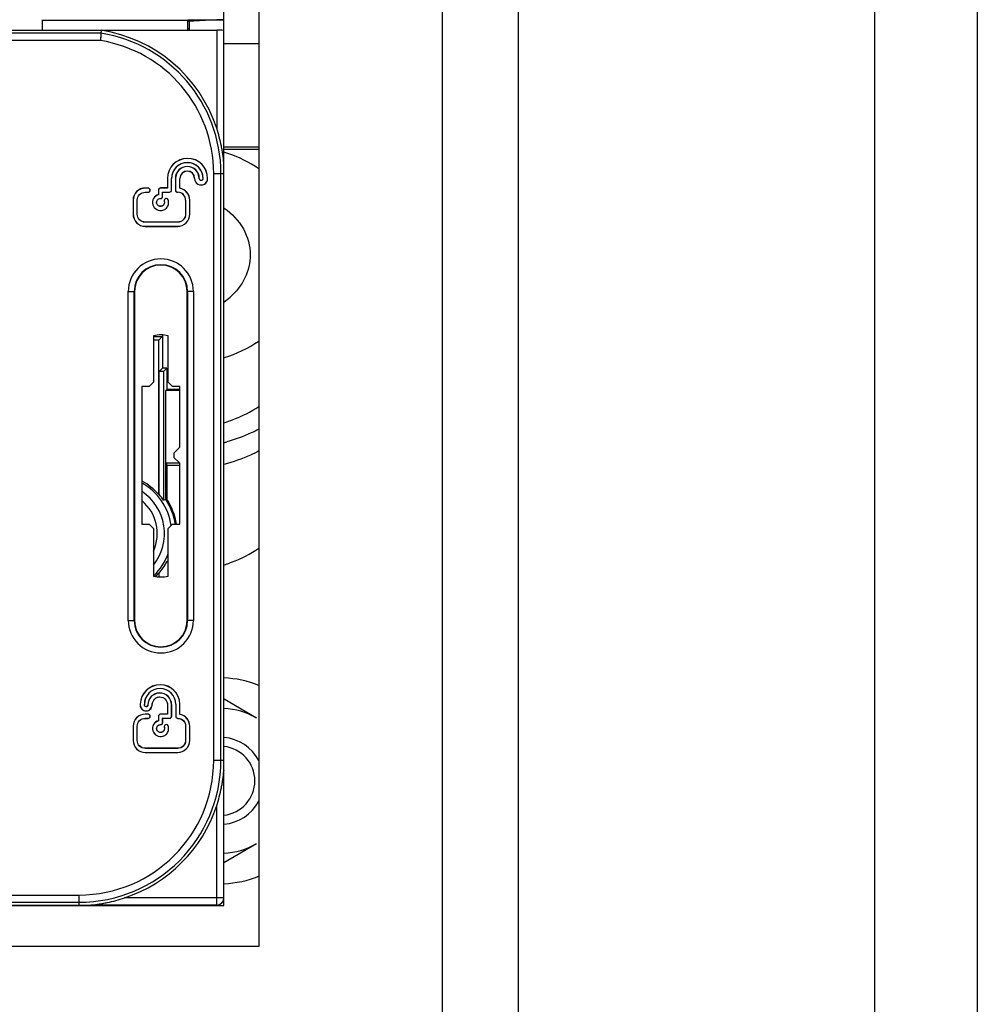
# Model space of a CAD drawing. Header units: millimetres. Extents: x 0 to 1989, y -58 to 1400.
# Tile 7 of 18: x 1229 to 1295, y 756 to 824. Entities that reach past the tile are written whole.
import ezdxf

# ---------------------------------------------------------------- set-up
doc = ezdxf.new("R2010")
doc.units = ezdxf.units.MM
doc.header["$LTSCALE"] = 108.9
doc.layers.get('0').update_dxf_attribs({"linetype": 'CONTINUOUS'})
for name, color, linetype in [('00_COMPONENTS', 7, 'CONTINUOUS'), ('03_AXES', 7, 'CONTINUOUS'), ('3_ALL_AXES', 7, 'CONTINUOUS'), ('AXE', 7, 'CONTINUOUS')]:
    doc.layers.add(name, color=color, linetype=linetype)

msp = doc.modelspace()

# ---------------------------------------------------------------- linework, layer by layer
at = {"color": 9, "linetype": 'Continuous'}
for p, q in [((1288.404, 1002.049), (1288.404, 639.481)), ((1295.495, 1002.049), (1295.495, 639.481)), ((1258.595, 977.481), (1258.595, 664.049)), ((1263.836, 977.481), (1263.836, 664.049))]:
    msp.add_line(p, q, dxfattribs=at)
at = {"color": 7, "linetype": 'Continuous'}
for p, q in [((1245.95, 961.747), (1245.95, 760.077)), ((1243.545, 815.258), (1245.95, 815.258)), ((1245.95, 760.077), (1081.14, 760.077))]:
    msp.add_line(p, q, dxfattribs=at)
for centre, radius, start, end in [((1240.665, 805.97), 11.49, 284.52281, 285.60251), ((1243.295, 771.515), 3, 27.73284, 85.21851), ((1243.295, 771.515), 2.386, 276.01527, 83.98614), ((1243.295, 771.515), 3, 274.78089, 332.27426)]:
    msp.add_arc(centre, radius, start, end, dxfattribs=at)
for points, knots in [([(1243.545, 796.213), (1243.761, 796.28), (1244.601, 796.571), (1245.401, 796.981), (1245.954, 797.348)], [0, 0, 0, 0, 0.253445, 1, 1, 1, 1]), ([(1245.95, 795.773), (1245.777, 795.682), (1245.07, 795.334), (1244.326, 795.063), (1243.756, 794.904)], [0, 0, 0, 0, 0.247928, 1, 1, 1, 1]), ([(1245.95, 794.273), (1245.761, 794.174), (1244.989, 793.796), (1244.173, 793.509), (1243.547, 793.347)], [0, 0, 0, 0, 0.247799, 1, 1, 1, 1])]:
    msp.add_open_spline(points, degree=3, knots=knots, dxfattribs=at)
at = {"layer": '00_COMPONENTS', "color": 7, "linetype": 'Continuous'}
for p, q in [((1243.545, 824.02), (1243.545, 958.115)), ((1231.013, 824.025), (1231.013, 823.295)), ((1231.04, 823.999), (1241.045, 823.999)), ((1243.545, 824.003), (1241.045, 823.999)), ((1242.692, 824.001), (1241.045, 823.915)), ((1241.045, 823.296), (1241.045, 823.999)), ((1241.145, 823.92), (1241.145, 823.296)), ((1243.545, 762.915), (1243.545, 824.003)), ((1095.345, 823.295), (1231.745, 823.295)), ((1231.745, 823.296), (1243.045, 823.296)), ((1231.745, 823.296), (1231.745, 823.295)), ((1235.064, 823.09), (1235.024, 822.59)), ((1235.032, 822.685), (1235.024, 822.59)), ((1235.08, 823.296), (1235.063, 823.076)), ((1245.95, 822.365), (1243.545, 822.365)), ((1245.95, 815.066), (1243.545, 815.066)), ((1239.65, 813.075), (1239.65, 812.42)), ((1239.655, 813.075), (1239.655, 812.415)), ((1239.929, 812.275), (1239.929, 813.078)), ((1239.935, 812.275), (1239.935, 813.078)), ((1240.196, 813.075), (1240.196, 812.265)), ((1240.201, 813.075), (1240.201, 812.265)), ((1240.505, 812.395), (1240.505, 813.075)), ((1240.51, 812.399), (1240.51, 813.075)), ((1238.315, 812.41), (1238.115, 812.41)), ((1238.315, 812.405), (1238.115, 812.405)), ((1238.115, 812.125), (1238.315, 812.125)), ((1238.115, 812.12), (1238.315, 812.12)), ((1239.03, 812.275), (1239.03, 811.959)), ((1239.03, 811.959), (1239.035, 811.955)), ((1239.035, 812.275), (1239.035, 811.955)), ((1239.65, 812.42), (1239.175, 812.42)), ((1239.655, 812.415), (1239.175, 812.415)), ((1239.315, 812.135), (1239.795, 812.135)), ((1239.32, 812.13), (1239.315, 812.135)), ((1239.315, 811.835), (1239.315, 812.135)), ((1239.32, 812.13), (1239.795, 812.13)), ((1239.32, 811.835), (1239.32, 812.13)), ((1239.65, 812.42), (1239.655, 812.415)), ((1240.196, 812.265), (1240.201, 812.265)), ((1240.51, 812.399), (1240.505, 812.395)), ((1237.28, 811.585), (1237.28, 810.605)), ((1237.285, 811.585), (1237.285, 810.605)), ((1237.565, 810.605), (1237.565, 811.585)), ((1237.57, 810.605), (1237.57, 811.585)), ((1239.43, 811.503), (1239.435, 811.505)), ((1240.9, 811.585), (1240.9, 810.605)), ((1240.905, 811.585), (1240.905, 810.605)), ((1241.185, 810.605), (1241.185, 811.585)), ((1241.19, 810.605), (1241.19, 811.585)), ((1240.355, 810.06), (1238.115, 810.06)), ((1240.355, 810.055), (1238.115, 810.055)), ((1238.115, 809.775), (1240.355, 809.775)), ((1238.115, 809.77), (1240.355, 809.77)), ((1237.38, 805.281), (1237.38, 782.581)), ((1241.01, 782.581), (1241.01, 805.281)), ((1238.695, 802.217), (1238.695, 799.031)), ((1239.045, 801.915), (1238.695, 801.915)), ((1239.292, 802.162), (1239.045, 801.915)), ((1239.045, 791.273), (1239.045, 801.915)), ((1239.3, 802.277), (1239.3, 799.988)), ((1239.695, 799.031), (1239.695, 802.217)), ((1239.3, 799.988), (1239.068, 799.755)), ((1239.385, 799.755), (1239.068, 799.755)), ((1239.068, 791.282), (1239.068, 799.755)), ((1239.617, 799.988), (1239.3, 799.988)), ((1239.385, 799.755), (1239.617, 799.988)), ((1239.385, 799.755), (1239.385, 790.867)), ((1239.617, 799.988), (1239.617, 798.518)), ((1238.395, 798.731), (1238.695, 799.031)), ((1239.695, 799.031), (1239.995, 798.731)), ((1238.395, 798.731), (1237.895, 798.731)), ((1237.895, 798.731), (1237.895, 789.231)), ((1239.617, 798.518), (1239.545, 798.445)), ((1240.495, 798.445), (1239.545, 798.445)), ((1239.545, 790.915), (1239.545, 798.445)), ((1240.495, 798.518), (1239.617, 798.518)), ((1240.495, 798.731), (1239.995, 798.731)), ((1240.495, 794.531), (1240.495, 798.731)), ((1240.495, 794.531), (1240.095, 794.131)), ((1240.095, 794.131), (1240.095, 793.831)), ((1240.095, 793.831), (1240.495, 793.431)), ((1239.585, 793.445), (1240.495, 793.445)), ((1239.585, 793.445), (1239.585, 790.927)), ((1239.617, 793.284), (1239.585, 793.445)), ((1239.617, 793.284), (1240.495, 793.285)), ((1239.617, 793.284), (1239.617, 790.937)), ((1240.495, 789.231), (1240.495, 793.431)), ((1237.895, 789.231), (1238.395, 789.231)), ((1238.695, 788.931), (1238.395, 789.231)), ((1238.695, 788.931), (1238.695, 785.645)), ((1239.995, 789.231), (1239.695, 788.931)), ((1239.695, 785.645), (1239.695, 788.931)), ((1239.995, 789.231), (1240.495, 789.231)), ((1239.695, 786.615), (1239.596, 786.615)), ((1239.068, 785.586), (1239.068, 785.848)), ((1237.771, 776.8), (1237.771, 776.747)), ((1237.776, 776.8), (1237.776, 776.747)), ((1238.056, 776.75), (1238.056, 776.8)), ((1238.061, 776.8), (1238.061, 776.75)), ((1238.591, 776.737), (1238.586, 776.738)), ((1239.651, 776.774), (1239.651, 776.12)), ((1239.656, 776.774), (1239.656, 776.115)), ((1239.941, 776.774), (1239.936, 776.774)), ((1239.936, 775.976), (1239.936, 776.774)), ((1239.941, 775.976), (1239.941, 776.774)), ((1240.221, 776.8), (1240.221, 775.967)), ((1240.226, 776.8), (1240.226, 775.967)), ((1240.506, 776.097), (1240.506, 776.8)), ((1240.511, 776.101), (1240.511, 776.8)), ((1238.316, 776.114), (1238.116, 776.114)), ((1238.316, 776.109), (1238.116, 776.109)), ((1238.116, 775.83), (1238.316, 775.83)), ((1238.116, 775.825), (1238.316, 775.825)), ((1239.031, 775.976), (1239.031, 775.659)), ((1239.036, 775.976), (1239.036, 775.655)), ((1239.651, 776.12), (1239.176, 776.12)), ((1239.656, 776.115), (1239.176, 776.115)), ((1239.316, 775.837), (1239.796, 775.837)), ((1239.321, 775.832), (1239.316, 775.837)), ((1239.316, 775.535), (1239.316, 775.837)), ((1239.321, 775.832), (1239.796, 775.832)), ((1239.321, 775.535), (1239.321, 775.832)), ((1239.651, 776.12), (1239.656, 776.115)), ((1240.221, 775.967), (1240.226, 775.967)), ((1237.281, 775.284), (1237.281, 774.301)), ((1237.286, 775.284), (1237.286, 774.301)), ((1237.566, 774.301), (1237.566, 775.284)), ((1237.571, 774.301), (1237.571, 775.284)), ((1239.031, 775.659), (1239.036, 775.655)), ((1239.431, 775.206), (1239.436, 775.208)), ((1240.901, 775.284), (1240.901, 774.301)), ((1240.906, 775.284), (1240.906, 774.301)), ((1241.186, 774.301), (1241.186, 775.284)), ((1241.191, 774.301), (1241.191, 775.284)), ((1240.356, 773.76), (1238.116, 773.76)), ((1240.356, 773.754), (1238.116, 773.754)), ((1238.116, 773.477), (1240.356, 773.477)), ((1238.116, 773.472), (1240.356, 773.472)), ((1093.545, 762.931), (1233.546, 762.931)), ((1205.928, 762.915), (1243.545, 762.915)), ((1243.045, 762.94), (1234.388, 762.94)), ((1238.045, 762.915), (1238.044, 762.94))]:
    msp.add_line(p, q, dxfattribs=at)
at = {"layer": '00_COMPONENTS', "color": 9, "linetype": 'Continuous'}
for p, q in [((1241.045, 823.42), (1241.145, 823.42)), ((1235.064, 823.09), (1092.026, 823.09)), ((1243.045, 823.296), (1243.045, 816.537)), ((1235.024, 822.59), (1092.065, 822.59)), ((1242.839, 813.415), (1243.545, 813.415)), ((1242.839, 772.931), (1242.839, 813.415)), ((1243.338, 772.931), (1243.338, 813.415)), ((1239.65, 813.075), (1239.655, 813.075)), ((1240.196, 813.075), (1240.201, 813.075)), ((1238.115, 812.41), (1238.115, 812.405)), ((1238.115, 812.12), (1238.115, 812.125)), ((1238.315, 812.41), (1238.315, 812.405)), ((1238.315, 812.12), (1238.315, 812.125)), ((1239.03, 812.275), (1239.035, 812.275)), ((1239.175, 812.42), (1239.175, 812.415)), ((1239.32, 811.835), (1239.315, 811.835)), ((1239.795, 812.13), (1239.795, 812.135)), ((1239.935, 812.275), (1239.929, 812.275)), ((1240.365, 812.12), (1240.365, 812.125)), ((1237.28, 811.585), (1237.285, 811.585)), ((1237.57, 811.585), (1237.565, 811.585)), ((1239.175, 811.69), (1239.175, 811.695)), ((1240.9, 811.585), (1240.905, 811.585)), ((1241.19, 811.585), (1241.185, 811.585)), ((1237.28, 810.605), (1237.285, 810.605)), ((1237.57, 810.605), (1237.565, 810.605)), ((1240.9, 810.605), (1240.905, 810.605)), ((1241.19, 810.605), (1241.185, 810.605)), ((1238.115, 810.06), (1238.115, 810.055)), ((1238.115, 809.77), (1238.115, 809.775)), ((1240.355, 810.06), (1240.355, 810.055)), ((1240.355, 809.77), (1240.355, 809.775)), ((1236.952, 805.281), (1237.38, 805.281)), ((1236.952, 782.581), (1236.952, 805.281)), ((1237.352, 782.581), (1237.352, 805.281)), ((1241.438, 805.281), (1241.01, 805.281)), ((1241.038, 805.281), (1241.038, 782.581)), ((1241.438, 805.281), (1241.438, 782.581)), ((1238.695, 802.162), (1239.292, 802.162)), ((1236.952, 782.581), (1237.38, 782.581)), ((1241.438, 782.581), (1241.01, 782.581)), ((1239.126, 777.3), (1239.126, 777.305)), ((1237.771, 776.747), (1237.776, 776.747)), ((1238.061, 776.8), (1238.056, 776.8)), ((1238.061, 776.75), (1238.056, 776.75)), ((1238.301, 776.749), (1238.306, 776.749)), ((1239.651, 776.774), (1239.656, 776.774)), ((1240.221, 776.8), (1240.226, 776.8)), ((1238.116, 776.114), (1238.116, 776.109)), ((1238.116, 775.825), (1238.116, 775.83)), ((1238.316, 776.114), (1238.316, 776.109)), ((1238.316, 775.825), (1238.316, 775.83)), ((1239.031, 775.976), (1239.036, 775.976)), ((1239.176, 776.12), (1239.176, 776.115)), ((1239.796, 775.832), (1239.796, 775.837)), ((1239.941, 775.976), (1239.936, 775.976)), ((1240.366, 775.825), (1240.366, 775.83)), ((1237.281, 775.284), (1237.286, 775.284)), ((1237.571, 775.284), (1237.566, 775.284)), ((1239.176, 775.39), (1239.176, 775.396)), ((1239.321, 775.535), (1239.316, 775.535)), ((1240.901, 775.284), (1240.906, 775.284)), ((1237.281, 774.301), (1237.286, 774.301)), ((1237.571, 774.301), (1237.566, 774.301)), ((1238.116, 773.76), (1238.116, 773.754)), ((1240.356, 773.76), (1240.356, 773.754)), ((1240.901, 774.301), (1240.906, 774.301)), ((1238.116, 773.472), (1238.116, 773.477)), ((1242.839, 772.931), (1243.545, 772.931)), ((1243.045, 762.94), (1243.045, 769.808)), ((1093.545, 763.637), (1233.545, 763.637)), ((1233.545, 763.637), (1233.545, 763.138)), ((1093.545, 763.138), (1233.545, 763.138)), ((1233.545, 763.138), (1233.546, 762.931)), ((1243.545, 763.44), (1236.694, 763.44))]:
    msp.add_line(p, q, dxfattribs=at)
at = {"layer": '00_COMPONENTS', "color": 7, "linetype": 'Continuous'}
msp.add_lwpolyline([(1235.052, 822.934), (1235.046, 822.86), (1235.032, 822.685)], dxfattribs=at)
at = {"layer": '00_COMPONENTS', "color": 9, "linetype": 'Continuous'}
for centre, radius, start, end in [((1233.545, 813.415), 9.793, 0, 81.07736), ((1233.545, 813.415), 9.294, 0, 80.84031), ((1239.195, 805.281), 2.243, 0, 180), ((1239.195, 805.281), 1.843, 0, 180), ((1235.945, 788.565), 3, 336.53172, 49.42902), ((1239.195, 782.581), 2.243, 180, 360), ((1239.195, 782.581), 1.843, 180, 360), ((1233.545, 772.931), 9.793, 270, 360), ((1233.545, 772.931), 9.294, 270, 360)]:
    msp.add_arc(centre, radius, start, end, dxfattribs=at)
at = {"layer": '00_COMPONENTS', "color": 7, "linetype": 'Continuous'}
for centre, radius, start, end in [((1233.545, 813.415), 10, 18.19487, 81.17029), ((1241.036, 813.075), 1.387, 0.13438, 180), ((1241.036, 813.075), 1.382, 0.13385, 180), ((1241.019, 813.078), 1.09, 0, 180), ((1241.019, 813.078), 1.085, 359.99738, 180), ((1241.021, 813.075), 0.825, 0, 180), ((1241.021, 813.075), 0.82, 0, 180), ((1241.015, 813.075), 0.51, 0, 180), ((1241.015, 813.075), 0.505, 0, 180), ((1241.972, 813.075), 0.451, 180, 0.41279), ((1241.972, 813.075), 0.446, 180, 0.41442), ((1241.975, 813.075), 0.134, 180, 1.07636), ((1241.975, 813.075), 0.129, 180, 1.09806), ((1240.364, 811.584), 0.541, 0.06307, 89.93693), ((1240.364, 811.584), 0.535, 0.05644, 89.94346), ((1239.195, 805.281), 1.815, 0, 180), ((1239.195, 800.281), 2, 75.52249, 104.47751), ((1235.945, 788.565), 4.116, 41.13928, 61.61644), ((1235.945, 788.565), 3.5, 321.83156, 56.13911), ((1235.945, 788.565), 4, 8.24952, 60.76549), ((1235.945, 788.565), 4.14, 33.78878, 41.01765), ((1247.902, 762.822), 29.31, 106.56713, 106.89285), ((1235.945, 788.565), 4.372, 8.7771, 32.85326), ((1235.945, 788.565), 4, 313.54176, 340.07206), ((1235.945, 788.565), 4.14, 318.98235, 331.89717), ((1239.195, 787.581), 2, 255.52249, 284.47751), ((1235.945, 788.565), 4.116, 314.12968, 318.86072), ((1239.195, 782.581), 1.815, 180, 360), ((1239.141, 776.773), 1.37, 1.11731, 178.88269), ((1239.141, 776.773), 1.365, 1.11945, 178.88055), ((1239.141, 776.8), 1.085, 0, 179.99892), ((1239.141, 776.8), 1.08, 0, 179.9989), ((1239.121, 776.756), 0.82, 1.26992, 180.47599), ((1239.121, 776.756), 0.815, 1.274, 180.47694), ((1233.545, 772.931), 10, 288.35573, 341.80513), ((1233.544, 803.038), 40.107, 270.0027, 271.20571), ((1243.045, 763.44), 0.5, 269.99584, 359.99544)]:
    msp.add_arc(centre, radius, start, end, dxfattribs=at)
for centre, major_axis, ratio, start_param, end_param in [((1243.045, 824.02), (0.5, 0), 0.017455, 0, 1.570796), ((1243.045, 823.292), (0.5, 0), 0.008727, 0, 1.570796), ((1235.944, 788.565), (4.3, 0), 1, 6.438738, 6.861375), ((1235.946, 788.565), (4.339, 0), 1, 6.437354, 6.858928), ((1235.945, 790.359), (0, 5.387), 0.942905, -2.339311, -2.310959)]:
    msp.add_ellipse(centre, major_axis=major_axis, ratio=ratio, start_param=start_param, end_param=end_param, dxfattribs=at)
for points, knots in [([(1243.545, 814.139), (1243.545, 814.059), (1243.507, 814.498), (1243.48, 814.658), (1243.43, 815.004), (1243.353, 815.406), (1243.233, 815.929), (1243.112, 816.335), (1243.045, 816.537)], [0, 0, 0, 0, 0.098203, 0.224305, 0.351917, 0.480366, 0.739192, 1, 1, 1, 1]), ([(1238.115, 812.41), (1237.903, 812.41), (1237.462, 812.237), (1237.28, 811.797), (1237.28, 811.585)], [0, 0, 0, 0, 0.50035, 1, 1, 1, 1]), ([(1238.115, 812.405), (1237.904, 812.405), (1237.465, 812.233), (1237.285, 811.795), (1237.285, 811.585)], [0, 0, 0, 0, 0.500939, 1, 1, 1, 1]), ([(1237.565, 811.585), (1237.565, 811.724), (1237.685, 812.013), (1237.976, 812.126), (1238.115, 812.125)], [0, 0, 0, 0, 0.499315, 1, 1, 1, 1]), ([(1237.57, 811.585), (1237.57, 811.723), (1237.689, 812.009), (1237.977, 812.121), (1238.115, 812.12)], [0, 0, 0, 0, 0.49977, 1, 1, 1, 1]), ([(1238.315, 812.12), (1238.352, 812.12), (1238.429, 812.151), (1238.475, 812.265), (1238.429, 812.379), (1238.352, 812.41), (1238.315, 812.41)], [0, 0, 0, 0, 0.250333, 0.500036, 0.749679, 1, 1, 1, 1]), ([(1238.315, 812.125), (1238.35, 812.125), (1238.424, 812.155), (1238.47, 812.264), (1238.426, 812.374), (1238.351, 812.405), (1238.315, 812.405)], [0, 0, 0, 0, 0.248453, 0.49792, 0.74845, 1, 1, 1, 1]), ([(1239.03, 811.959), (1238.89, 811.922), (1238.631, 811.725), (1238.578, 811.247), (1238.878, 810.873), (1239.202, 810.843), (1239.339, 810.886)], [0, 0, 0, 0, 0.250196, 0.500219, 0.750281, 1, 1, 1, 1]), ([(1239.035, 811.955), (1238.898, 811.919), (1238.638, 811.727), (1238.582, 811.253), (1238.879, 810.878), (1239.202, 810.848), (1239.341, 810.892)], [0, 0, 0, 0, 0.247015, 0.500445, 0.746733, 1, 1, 1, 1]), ([(1239.175, 812.42), (1239.138, 812.42), (1239.061, 812.389), (1239.03, 812.312), (1239.03, 812.275)], [0, 0, 0, 0, 0.499999, 1, 1, 1, 1]), ([(1239.175, 812.415), (1239.139, 812.415), (1239.065, 812.385), (1239.035, 812.311), (1239.035, 812.275)], [0, 0, 0, 0, 0.500821, 1, 1, 1, 1]), ([(1239.175, 811.69), (1239.212, 811.69), (1239.289, 811.721), (1239.32, 811.798), (1239.32, 811.835)], [0, 0, 0, 0, 0.500037, 1, 1, 1, 1]), ([(1239.175, 811.695), (1239.211, 811.695), (1239.285, 811.725), (1239.315, 811.799), (1239.315, 811.835)], [0, 0, 0, 0, 0.501539, 1, 1, 1, 1]), ([(1239.795, 812.13), (1239.831, 812.13), (1239.907, 812.162), (1239.935, 812.239), (1239.935, 812.275)], [0, 0, 0, 0, 0.499508, 1, 1, 1, 1]), ([(1239.795, 812.135), (1239.83, 812.135), (1239.903, 812.166), (1239.93, 812.24), (1239.929, 812.275)], [0, 0, 0, 0, 0.496974, 1, 1, 1, 1]), ([(1240.196, 812.265), (1240.2, 812.225), (1240.242, 812.146), (1240.325, 812.12), (1240.365, 812.12)], [0, 0, 0, 0, 0.498538, 1, 1, 1, 1]), ([(1240.201, 812.265), (1240.205, 812.227), (1240.245, 812.151), (1240.326, 812.125), (1240.365, 812.125)], [0, 0, 0, 0, 0.493585, 1, 1, 1, 1]), ([(1241.185, 811.585), (1241.185, 811.774), (1241.046, 812.162), (1240.688, 812.363), (1240.505, 812.395)], [0, 0, 0, 0, 0.504074, 1, 1, 1, 1]), ([(1241.19, 811.585), (1241.19, 811.773), (1241.053, 812.161), (1240.695, 812.367), (1240.51, 812.399)], [0, 0, 0, 0, 0.500036, 1, 1, 1, 1]), ([(1238.903, 811.372), (1238.889, 811.449), (1238.934, 811.623), (1239.097, 811.695), (1239.175, 811.695)], [0, 0, 0, 0, 0.501675, 1, 1, 1, 1]), ([(1238.908, 811.374), (1238.895, 811.449), (1238.938, 811.619), (1239.099, 811.69), (1239.175, 811.69)], [0, 0, 0, 0, 0.499538, 1, 1, 1, 1]), ([(1239.435, 811.505), (1239.456, 811.434), (1239.441, 811.269), (1239.244, 811.123), (1239.005, 811.163), (1238.916, 811.301), (1238.903, 811.372)], [0, 0, 0, 0, 0.255142, 0.501114, 0.75327, 1, 1, 1, 1]), ([(1239.43, 811.503), (1239.45, 811.435), (1239.437, 811.274), (1239.245, 811.129), (1239.009, 811.168), (1238.921, 811.304), (1238.908, 811.374)], [0, 0, 0, 0, 0.250506, 0.500359, 0.750263, 1, 1, 1, 1]), ([(1239.339, 810.886), (1239.427, 810.913), (1239.592, 811.014), (1239.712, 811.222), (1239.738, 811.407), (1239.728, 811.543), (1239.672, 811.683), (1239.562, 811.7), (1239.52, 811.685)], [0, 0, 0, 0, 0.25047, 0.500625, 0.626537, 0.752651, 0.877198, 1, 1, 1, 1]), ([(1239.52, 811.685), (1239.485, 811.673), (1239.423, 811.62), (1239.419, 811.538), (1239.43, 811.503)], [0, 0, 0, 0, 0.499758, 1, 1, 1, 1]), ([(1239.525, 811.682), (1239.491, 811.671), (1239.428, 811.62), (1239.424, 811.539), (1239.435, 811.505)], [0, 0, 0, 0, 0.501043, 1, 1, 1, 1]), ([(1237.28, 810.605), (1237.28, 810.392), (1237.459, 809.948), (1237.902, 809.77), (1238.115, 809.77)], [0, 0, 0, 0, 0.499993, 1, 1, 1, 1]), ([(1237.285, 810.605), (1237.285, 810.393), (1237.463, 809.953), (1237.903, 809.775), (1238.115, 809.775)], [0, 0, 0, 0, 0.499838, 1, 1, 1, 1]), ([(1238.115, 810.055), (1237.975, 810.055), (1237.683, 810.173), (1237.565, 810.465), (1237.565, 810.605)], [0, 0, 0, 0, 0.500201, 1, 1, 1, 1]), ([(1238.115, 810.06), (1237.976, 810.06), (1237.687, 810.177), (1237.57, 810.466), (1237.57, 810.605)], [0, 0, 0, 0, 0.500001, 1, 1, 1, 1]), ([(1240.9, 810.605), (1240.9, 810.466), (1240.783, 810.177), (1240.494, 810.06), (1240.355, 810.06)], [0, 0, 0, 0, 0.500005, 1, 1, 1, 1]), ([(1240.355, 809.77), (1240.568, 809.77), (1241.011, 809.949), (1241.19, 810.392), (1241.19, 810.605)], [0, 0, 0, 0, 0.500009, 1, 1, 1, 1]), ([(1240.355, 809.775), (1240.567, 809.775), (1241.007, 809.953), (1241.185, 810.393), (1241.185, 810.605)], [0, 0, 0, 0, 0.500003, 1, 1, 1, 1]), ([(1240.905, 810.605), (1240.905, 810.465), (1240.787, 810.173), (1240.495, 810.055), (1240.355, 810.055)], [0, 0, 0, 0, 0.500038, 1, 1, 1, 1]), ([(1238.586, 776.738), (1238.593, 776.809), (1238.632, 776.949), (1238.731, 777.142), (1238.906, 777.282), (1239.054, 777.306), (1239.126, 777.305)], [0, 0, 0, 0, 0.249765, 0.499455, 0.748213, 1, 1, 1, 1]), ([(1238.591, 776.737), (1238.599, 776.808), (1238.637, 776.947), (1238.736, 777.139), (1238.909, 777.278), (1239.055, 777.3), (1239.126, 777.3)], [0, 0, 0, 0, 0.250573, 0.50083, 0.749959, 1, 1, 1, 1]), ([(1239.126, 777.305), (1239.261, 777.305), (1239.543, 777.191), (1239.656, 776.909), (1239.656, 776.774)], [0, 0, 0, 0, 0.500503, 1, 1, 1, 1]), ([(1239.126, 777.3), (1239.26, 777.3), (1239.539, 777.187), (1239.651, 776.908), (1239.651, 776.774)], [0, 0, 0, 0, 0.500043, 1, 1, 1, 1]), ([(1237.771, 776.747), (1237.771, 776.643), (1237.86, 776.428), (1238.176, 776.295), (1238.496, 776.42), (1238.588, 776.634), (1238.591, 776.737)], [0, 0, 0, 0, 0.250084, 0.499963, 0.749889, 1, 1, 1, 1]), ([(1237.776, 776.747), (1237.776, 776.642), (1237.867, 776.426), (1238.185, 776.301), (1238.495, 776.43), (1238.583, 776.637), (1238.586, 776.738)], [0, 0, 0, 0, 0.254968, 0.50865, 0.754311, 1, 1, 1, 1]), ([(1238.306, 776.749), (1238.305, 776.713), (1238.277, 776.64), (1238.172, 776.613), (1238.079, 776.654), (1238.056, 776.719), (1238.056, 776.75)], [0, 0, 0, 0, 0.27864, 0.520464, 0.759983, 1, 1, 1, 1]), ([(1238.301, 776.749), (1238.301, 776.692), (1238.204, 776.601), (1238.085, 776.657), (1238.061, 776.72), (1238.061, 776.75)], [0, 0, 0, 0, 0.484653, 0.740838, 1, 1, 1, 1]), ([(1238.116, 776.114), (1237.903, 776.114), (1237.461, 775.938), (1237.281, 775.496), (1237.281, 775.284)], [0, 0, 0, 0, 0.500175, 1, 1, 1, 1]), ([(1238.116, 776.109), (1237.905, 776.109), (1237.465, 775.934), (1237.286, 775.495), (1237.286, 775.284)], [0, 0, 0, 0, 0.500383, 1, 1, 1, 1]), ([(1237.566, 775.284), (1237.566, 775.424), (1237.684, 775.715), (1237.976, 775.831), (1238.116, 775.83)], [0, 0, 0, 0, 0.49984, 1, 1, 1, 1]), ([(1237.571, 775.284), (1237.571, 775.423), (1237.688, 775.711), (1237.977, 775.826), (1238.116, 775.825)], [0, 0, 0, 0, 0.49992, 1, 1, 1, 1]), ([(1238.316, 775.825), (1238.353, 775.825), (1238.43, 775.857), (1238.475, 775.97), (1238.43, 776.083), (1238.353, 776.114), (1238.316, 776.114)], [0, 0, 0, 0, 0.250333, 0.500036, 0.749679, 1, 1, 1, 1]), ([(1238.316, 775.83), (1238.351, 775.83), (1238.425, 775.86), (1238.47, 775.969), (1238.426, 776.079), (1238.352, 776.109), (1238.316, 776.109)], [0, 0, 0, 0, 0.248453, 0.49792, 0.74845, 1, 1, 1, 1]), ([(1239.176, 776.12), (1239.139, 776.12), (1239.062, 776.09), (1239.031, 776.013), (1239.031, 775.976)], [0, 0, 0, 0, 0.5001, 1, 1, 1, 1]), ([(1239.176, 776.115), (1239.14, 776.115), (1239.066, 776.085), (1239.036, 776.012), (1239.036, 775.976)], [0, 0, 0, 0, 0.501157, 1, 1, 1, 1]), ([(1239.796, 775.832), (1239.833, 775.832), (1239.91, 775.862), (1239.941, 775.939), (1239.941, 775.976)], [0, 0, 0, 0, 0.50018, 1, 1, 1, 1]), ([(1239.796, 775.837), (1239.831, 775.837), (1239.906, 775.866), (1239.936, 775.94), (1239.936, 775.976)], [0, 0, 0, 0, 0.499183, 1, 1, 1, 1]), ([(1240.221, 775.967), (1240.222, 775.93), (1240.254, 775.855), (1240.329, 775.825), (1240.366, 775.825)], [0, 0, 0, 0, 0.500163, 1, 1, 1, 1]), ([(1240.226, 775.967), (1240.227, 775.932), (1240.258, 775.86), (1240.331, 775.83), (1240.366, 775.83)], [0, 0, 0, 0, 0.499137, 1, 1, 1, 1]), ([(1240.366, 775.83), (1240.504, 775.83), (1240.792, 775.712), (1240.906, 775.423), (1240.906, 775.284)], [0, 0, 0, 0, 0.497597, 1, 1, 1, 1]), ([(1240.366, 775.825), (1240.503, 775.825), (1240.788, 775.707), (1240.901, 775.421), (1240.901, 775.284)], [0, 0, 0, 0, 0.499725, 1, 1, 1, 1]), ([(1241.186, 775.284), (1241.186, 775.474), (1241.048, 775.862), (1240.69, 776.065), (1240.506, 776.097)], [0, 0, 0, 0, 0.50421, 1, 1, 1, 1]), ([(1241.191, 775.284), (1241.191, 775.473), (1241.055, 775.862), (1240.697, 776.068), (1240.511, 776.101)], [0, 0, 0, 0, 0.500073, 1, 1, 1, 1]), ([(1239.031, 775.659), (1238.892, 775.622), (1238.634, 775.424), (1238.583, 774.948), (1238.883, 774.576), (1239.205, 774.548), (1239.342, 774.59)], [0, 0, 0, 0, 0.250197, 0.50022, 0.750282, 1, 1, 1, 1]), ([(1239.036, 775.655), (1238.899, 775.619), (1238.641, 775.426), (1238.587, 774.954), (1238.884, 774.581), (1239.206, 774.552), (1239.344, 774.596)], [0, 0, 0, 0, 0.247016, 0.500445, 0.746733, 1, 1, 1, 1]), ([(1238.907, 775.073), (1238.893, 775.149), (1238.937, 775.323), (1239.099, 775.395), (1239.176, 775.396)], [0, 0, 0, 0, 0.501622, 1, 1, 1, 1]), ([(1238.912, 775.075), (1238.899, 775.15), (1238.941, 775.319), (1239.1, 775.39), (1239.176, 775.39)], [0, 0, 0, 0, 0.499616, 1, 1, 1, 1]), ([(1239.436, 775.208), (1239.457, 775.137), (1239.443, 774.973), (1239.248, 774.826), (1239.009, 774.866), (1238.92, 775.003), (1238.907, 775.073)], [0, 0, 0, 0, 0.255131, 0.501112, 0.753243, 1, 1, 1, 1]), ([(1239.431, 775.206), (1239.451, 775.138), (1239.439, 774.977), (1239.248, 774.832), (1239.013, 774.87), (1238.924, 775.005), (1238.912, 775.075)], [0, 0, 0, 0, 0.250507, 0.500359, 0.750262, 1, 1, 1, 1]), ([(1239.176, 775.39), (1239.213, 775.391), (1239.29, 775.421), (1239.321, 775.498), (1239.321, 775.535)], [0, 0, 0, 0, 0.500139, 1, 1, 1, 1]), ([(1239.176, 775.396), (1239.212, 775.396), (1239.286, 775.425), (1239.316, 775.499), (1239.316, 775.535)], [0, 0, 0, 0, 0.501888, 1, 1, 1, 1]), ([(1239.342, 774.59), (1239.43, 774.618), (1239.594, 774.719), (1239.713, 774.926), (1239.738, 775.111), (1239.728, 775.247), (1239.672, 775.386), (1239.562, 775.403), (1239.52, 775.388)], [0, 0, 0, 0, 0.250469, 0.500624, 0.626536, 0.75265, 0.877197, 1, 1, 1, 1]), ([(1239.52, 775.388), (1239.486, 775.376), (1239.423, 775.323), (1239.419, 775.241), (1239.431, 775.206)], [0, 0, 0, 0, 0.499627, 1, 1, 1, 1]), ([(1239.525, 775.384), (1239.491, 775.373), (1239.429, 775.322), (1239.425, 775.242), (1239.436, 775.208)], [0, 0, 0, 0, 0.501045, 1, 1, 1, 1]), ([(1237.281, 774.301), (1237.281, 774.089), (1237.461, 773.647), (1237.904, 773.471), (1238.116, 773.472)], [0, 0, 0, 0, 0.499993, 1, 1, 1, 1]), ([(1237.286, 774.301), (1237.287, 774.09), (1237.465, 773.652), (1237.905, 773.476), (1238.116, 773.477)], [0, 0, 0, 0, 0.499852, 1, 1, 1, 1]), ([(1238.116, 773.754), (1237.976, 773.754), (1237.685, 773.871), (1237.566, 774.161), (1237.566, 774.301)], [0, 0, 0, 0, 0.50078, 1, 1, 1, 1]), ([(1238.116, 773.76), (1237.977, 773.76), (1237.689, 773.875), (1237.571, 774.162), (1237.571, 774.301)], [0, 0, 0, 0, 0.500165, 1, 1, 1, 1]), ([(1240.901, 774.301), (1240.9, 774.162), (1240.782, 773.875), (1240.494, 773.76), (1240.356, 773.76)], [0, 0, 0, 0, 0.499924, 1, 1, 1, 1]), ([(1240.356, 773.472), (1240.568, 773.472), (1241.01, 773.648), (1241.19, 774.089), (1241.191, 774.301)], [0, 0, 0, 0, 0.500109, 1, 1, 1, 1]), ([(1240.356, 773.477), (1240.567, 773.477), (1241.006, 773.652), (1241.185, 774.09), (1241.186, 774.301)], [0, 0, 0, 0, 0.500319, 1, 1, 1, 1]), ([(1240.906, 774.301), (1240.905, 774.161), (1240.786, 773.871), (1240.496, 773.754), (1240.356, 773.754)], [0, 0, 0, 0, 0.499748, 1, 1, 1, 1]), ([(1243.045, 769.808), (1243.112, 770.011), (1243.233, 770.417), (1243.353, 770.94), (1243.43, 771.342), (1243.48, 771.687), (1243.507, 771.848), (1243.545, 772.287), (1243.545, 772.207)], [0, 0, 0, 0, 0.260784, 0.519586, 0.648023, 0.775623, 0.901713, 1, 1, 1, 1]), ([(1234.388, 762.94), (1234.319, 762.938), (1234.719, 762.981), (1234.866, 763.005), (1235.202, 763.058), (1235.593, 763.134), (1236.102, 763.255), (1236.497, 763.374), (1236.694, 763.44)], [0, 0, 0, 0, 0.088574, 0.215569, 0.344464, 0.474327, 0.73614, 1, 1, 1, 1])]:
    msp.add_open_spline(points, degree=3, knots=knots, dxfattribs=at)
at = {"layer": '03_AXES', "color": 7, "linetype": 'Continuous'}
for centre, radius, start, end in [((1240.725, 805.836), 9.49, 70.98242, 72.70619), ((1240.955, 808.358), 4.598, 304.50364, 310.877), ((1240.724, 795.476), 9.492, 287.47168, 288.61999), ((1240.733, 795.448), 9.463, 288.61988, 289.9103), ((1240.743, 795.421), 9.434, 289.91058, 290.59918)]:
    msp.add_arc(centre, radius, start, end, dxfattribs=at)
for points in [[(1245.963, 813.74), (1245.301, 814.188), (1244.572, 814.547), (1243.817, 814.808)], [(1243.574, 800.712), (1244.417, 800.977), (1245.231, 801.364), (1245.963, 801.859)], [(1244.062, 786.59), (1244.729, 786.841), (1245.373, 787.17), (1245.963, 787.569)]]:
    msp.add_open_spline(points, degree=3, dxfattribs=at)
for points, knots in [([(1243.56, 811.03), (1244.097, 810.661), (1245.011, 809.707), (1245.36, 808.418), (1245.36, 807.8)], [0, 0, 0, 0, 0.513187, 1, 1, 1, 1]), ([(1245.36, 807.8), (1245.36, 807.26), (1245.099, 806.143), (1244.39, 805.251), (1243.964, 804.882)], [0, 0, 0, 0, 0.489336, 1, 1, 1, 1])]:
    msp.add_open_spline(points, degree=3, knots=knots, dxfattribs=at)
at = {"layer": '3_ALL_AXES', "color": 7, "linetype": 'Continuous'}
for p, q in [((1245.795, 775.845), (1243.551, 777.14)), ((1243.545, 765.886), (1245.795, 767.185))]:
    msp.add_line(p, q, dxfattribs=at)
for start, end in [(60, 87.13434), (272.86566, 300)]:
    msp.add_arc((1243.295, 771.515), 5, start, end, dxfattribs=at)
at = {"layer": 'AXE', "color": 7, "linetype": 'Continuous'}
for start, end in [(68.02928, 87.97809), (272.02244, 291.97072)]:
    msp.add_arc((1243.295, 771.515), 7.1, start, end, dxfattribs=at)

doc.saveas('drawing.dxf')
